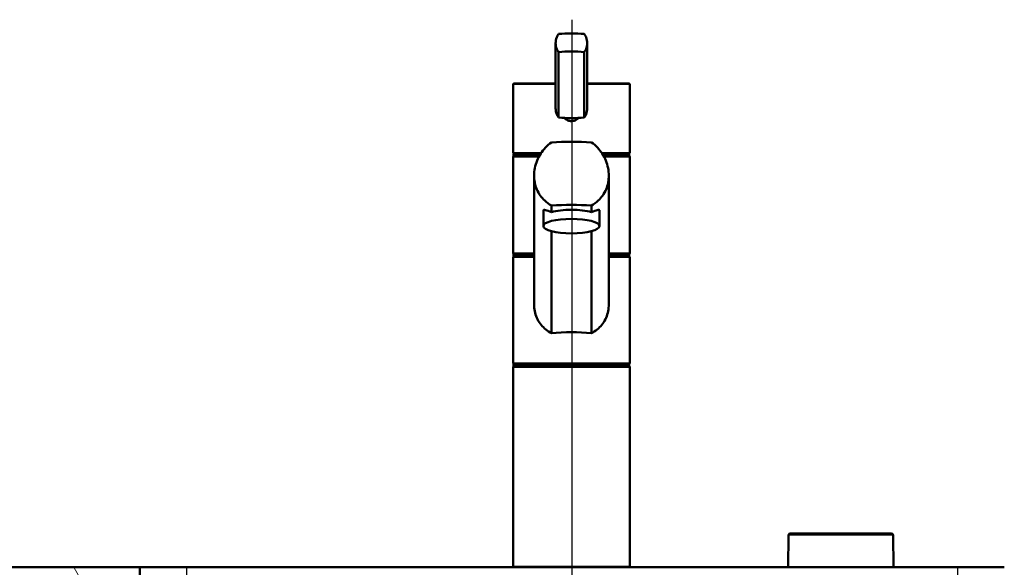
# Model space of a CAD drawing. Header units: millimetres. Extents: x 100 to 2000, y 93 to 3952.
# Tile 21 of 26: x 576 to 997, y 1756 to 1991. Entities that reach past the tile are written whole.
import ezdxf

# ---------------------------------------------------------------- set-up
doc = ezdxf.new("R2010")
doc.units = ezdxf.units.MM
doc.header["$LTSCALE"] = 10
for name, color, linetype, lineweight in [('Centerline(ISO)', 7, 'Continuous', 25), ('Hatch', 7, 'Continuous', 9), ('Visible Edges(ISO)', 7, 'Continuous', 50), ('Visible Tangent Edges(ISO)', 7, 'Continuous', 25)]:
    doc.layers.add(name, color=color, linetype=linetype, lineweight=lineweight)

msp = doc.modelspace()

# ---------------------------------------------------------------- hatches: boundary and pattern name
at = {"layer": 'Hatch'}
h = msp.add_hatch(dxfattribs=at)
h.set_pattern_fill('ANSI31', color=256, scale=254, angle=75, style=0)
h.set_pattern_definition([(120, (0, 0), (-27.4963, -15.875), [])])
h.paths.add_polyline_path([(627.41, 1726.43), (627.41, 1756.43), (399.71, 1756.43), (399.71, 1726.43), (610.91, 1726.43), (626.03, 1726.43)])
h.paths.add_polyline_path([(997.41, 1756.43), (997.41, 1726.43), (998.78, 1726.43), (1013.91, 1726.43), (1199.71, 1726.43), (1199.71, 1756.43)])

# ---------------------------------------------------------------- linework, layer by layer
at = {"layer": 'Centerline(ISO)', "linetype": 'Continuous'}
msp.add_line((812.41, 832.7), (812.41, 1990.66), dxfattribs=at)
at = {"layer": 'Visible Edges(ISO)'}
for p, q in [((805.35, 1980.58), (805.35, 1952.8)), ((806.66, 1976.84), (806.66, 1948.81)), ((817.61, 1976.84), (817.61, 1948.81)), ((818.92, 1980.58), (818.92, 1952.8)), ((787.13, 1933.99), (787.13, 1962.93)), ((787.63, 1963.43), (805.35, 1963.43)), ((818.92, 1963.43), (836.63, 1963.43)), ((837.13, 1933.99), (837.13, 1962.93)), ((787.13, 1890.93), (787.13, 1931.93)), ((787.38, 1933.43), (799.01, 1933.43)), ((787.38, 1932.43), (787.38, 1933.43)), ((787.38, 1932.43), (798.4, 1932.43)), ((825.26, 1933.43), (836.88, 1933.43)), ((825.86, 1932.43), (836.88, 1932.43)), ((836.88, 1932.43), (836.88, 1933.43)), ((837.13, 1890.93), (837.13, 1931.93)), ((796.13, 1868.94), (796.13, 1923.93)), ((828.13, 1868.94), (828.13, 1923.93)), ((803.55, 1911.18), (803.55, 1908.4)), ((820.72, 1908.4), (820.72, 1911.18)), ((800.13, 1902.37), (800.13, 1908.95)), ((824.13, 1902.37), (824.13, 1908.95)), ((803.55, 1900.2), (803.55, 1856.58)), ((820.72, 1856.58), (820.72, 1900.2)), ((787.13, 1843.93), (787.13, 1888.93)), ((787.38, 1890.43), (796.13, 1890.43)), ((787.38, 1889.43), (787.38, 1890.43)), ((787.38, 1889.43), (796.13, 1889.43)), ((828.13, 1890.43), (836.88, 1890.43)), ((828.13, 1889.43), (836.88, 1889.43)), ((836.88, 1889.43), (836.88, 1890.43)), ((837.13, 1843.93), (837.13, 1888.93)), ((787.13, 1756.93), (787.13, 1841.93)), ((787.38, 1843.43), (836.88, 1843.43)), ((787.38, 1842.43), (787.38, 1843.43)), ((787.38, 1842.43), (836.88, 1842.43)), ((836.88, 1842.43), (836.88, 1843.43)), ((837.13, 1756.93), (837.13, 1841.93)), ((905.03, 1770.19), (904.91, 1756.53)), ((905.78, 1770.93), (949.04, 1770.93)), ((949.79, 1770.19), (949.91, 1756.53)), ((627.41, 1756.43), (399.71, 1756.43)), ((627.41, 1726.43), (627.41, 1756.43)), ((627.41, 1756.43), (647.41, 1756.43)), ((647.41, 1756.43), (977.41, 1756.43)), ((977.41, 1756.43), (997.41, 1756.43))]:
    msp.add_line(p, q, dxfattribs=at)
for centre, radius, start, end in [((787.63, 1962.93), 0.5, 90, 180), ((836.63, 1962.93), 0.5, 0, 90), ((787.63, 1931.93), 0.5, 90, 180), ((836.63, 1931.93), 0.5, 0, 90), ((787.63, 1890.93), 0.5, 180, 270), ((787.63, 1888.93), 0.5, 90, 180), ((836.63, 1890.93), 0.5, 270, 0), ((836.63, 1888.93), 0.5, 0, 90), ((787.63, 1843.93), 0.5, 180, 270), ((787.63, 1841.93), 0.5, 90, 180), ((836.63, 1843.93), 0.5, 270, 0), ((836.63, 1841.93), 0.5, 0, 90), ((905.78, 1770.18), 0.75, 90, 179.5), ((949.04, 1770.18), 0.75, 0.5, 90), ((787.63, 1756.93), 0.5, 180, 270), ((836.63, 1756.93), 0.5, 270, 0), ((905.01, 1756.53), 0.1, 179.5, 270), ((949.81, 1756.53), 0.1, 270, 0.5)]:
    msp.add_arc(centre, radius, start, end, dxfattribs=at)
for centre, major_axis, ratio, start_param, end_param in [((812.13, 1980.13), (18, 0), 0.258819, 1.261603, 1.87999), ((812.13, 1972.4), (-18, 0), 0.258819, 4.403196, 5.021582), ((812.13, 1953.25), (18, 0), 0.258819, 4.403196, 4.712389), ((812.13, 1953.25), (18, 0), 0.258819, 4.712389, 5.021582), ((812.13, 1929.09), (-35, 0), 0.267949, 4.464493, 4.960285), ((815.36, 1934.01), (-28.23, -0.03), 0.454378, 6.282707, 6.287158), ((808.91, 1934.01), (28.23, -0.03), 0.454378, 6.279153, 6.283604), ((812.13, 1902.09), (35, 0), 0.267949, 1.3229, 1.818693), ((812.13, 1906.23), (12, 0), 0.258819, 0.773244, 2.368348), ((812.13, 1850.29), (-25, 0), 0.267949, 4.361736, 5.063042)]:
    msp.add_ellipse(centre, major_axis=major_axis, ratio=ratio, start_param=start_param, end_param=end_param, dxfattribs=at)
msp.add_ellipse((812.13, 1902.37), major_axis=(12, 0), ratio=0.258819, dxfattribs=at)
for points, knots in [([(806.66, 1976.84), (806.35, 1977.22), (806.08, 1977.65), (805.52, 1978.88), (805.35, 1979.75), (805.35, 1980.58), (805.35, 1981.41), (805.52, 1982.31), (806.08, 1983.65), (806.35, 1984.13), (806.66, 1984.56)], [-0.412375, -0.412375, -0.412375, -0.412375, -0.2583698, -0.2583698, 0, 0, 0, 0.2583698, 0.2583698, 0.412375, 0.412375, 0.412375, 0.412375]), ([(817.61, 1984.56), (817.92, 1984.13), (818.19, 1983.65), (818.74, 1982.31), (818.92, 1981.41), (818.92, 1979.75), (818.74, 1978.88), (818.19, 1977.65), (817.92, 1977.22), (817.61, 1976.84)], [1.6537755, 1.6537755, 1.6537755, 1.6537755, 1.8077807, 1.8077807, 2.0661504, 2.0661504, 2.3245202, 2.3245202, 2.4785254, 2.4785254, 2.4785254, 2.4785254]), ([(805.35, 1952.8), (805.35, 1951.96), (805.52, 1951.06), (806.08, 1949.72), (806.35, 1949.24), (806.66, 1948.81)], [2.0661504, 2.0661504, 2.0661504, 2.0661504, 2.3245202, 2.3245202, 2.4785254, 2.4785254, 2.4785254, 2.4785254]), ([(817.61, 1948.81), (817.92, 1949.24), (818.19, 1949.72), (818.74, 1951.06), (818.92, 1951.96), (818.92, 1952.8)], [-0.412375, -0.412375, -0.412375, -0.412375, -0.2583698, -0.2583698, 0, 0, 0, 0]), ([(815.14, 1948.65), (815.08, 1948.58), (815.02, 1948.52), (814.6, 1948.1), (814.15, 1947.8), (813.17, 1947.39), (812.63, 1947.29), (811.63, 1947.29), (811.1, 1947.39), (810.11, 1947.8), (809.67, 1948.1), (809.25, 1948.52), (809.19, 1948.58), (809.13, 1948.65)], [1.5213453, 1.5213453, 1.5213453, 1.5213453, 1.5483531, 1.5483531, 1.6987794, 1.6987794, 1.8492057, 1.8492057, 1.9996321, 1.9996321, 2.1500584, 2.1500584, 2.1770661, 2.1770661, 2.1770661, 2.1770661]), ([(803.55, 1911.18), (802.48, 1911.79), (801.52, 1912.5), (799.99, 1913.93), (799.34, 1914.66), (798.19, 1916.27), (797.7, 1917.15), (796.91, 1919.01), (796.61, 1919.98), (796.22, 1921.96), (796.13, 1922.96), (796.13, 1925.01), (796.24, 1926.11), (796.68, 1928.3), (797.01, 1929.38), (798.28, 1932.5), (799.53, 1934.4), (801.72, 1936.74), (802.59, 1937.51), (803.55, 1938.18)], [3.250189, 3.250189, 3.250189, 3.250189, 3.606455, 3.606455, 3.897837, 3.897837, 4.18922, 4.18922, 4.480602, 4.480602, 4.771985, 4.771985, 5.094237, 5.094237, 5.41649, 5.41649, 6.060995, 6.060995, 6.40245, 6.40245, 6.40245, 6.40245]), ([(820.72, 1938.18), (821.68, 1937.51), (822.55, 1936.74), (824.74, 1934.4), (825.99, 1932.5), (827.26, 1929.38), (827.59, 1928.3), (828.02, 1926.11), (828.13, 1925.01), (828.13, 1923.93), (828.13, 1922.96), (828.04, 1921.96), (827.66, 1919.98), (827.36, 1919.01), (826.57, 1917.15), (826.07, 1916.27), (824.93, 1914.66), (824.28, 1913.93), (822.75, 1912.5), (821.78, 1911.79), (820.72, 1911.18)], [-1.630466, -1.630466, -1.630466, -1.630466, -1.289011, -1.289011, -0.644505, -0.644505, -0.322253, -0.322253, 0, 0, 0, 0.291382, 0.291382, 0.582765, 0.582765, 0.874147, 0.874147, 1.16553, 1.16553, 1.521796, 1.521796, 1.521796, 1.521796]), ([(787.63, 1933.43), (787.57, 1933.43), (787.51, 1933.45), (787.39, 1933.49), (787.33, 1933.53), (787.24, 1933.62), (787.2, 1933.67), (787.16, 1933.76), (787.15, 1933.79), (787.14, 1933.86), (787.13, 1933.9), (787.13, 1933.93), (787.13, 1933.93), (787.13, 1933.93)], [0, 0, 0, 0, 0.01909892, 0.01909892, 0.03844467, 0.03844467, 0.05826351, 0.05826351, 0.06880313, 0.06880313, 0.07935705, 0.07935705, 0.07968074, 0.07968074, 0.07968074, 0.07968074]), ([(836.63, 1933.43), (836.7, 1933.43), (836.76, 1933.45), (836.88, 1933.49), (836.93, 1933.53), (837.03, 1933.62), (837.06, 1933.67), (837.1, 1933.76), (837.11, 1933.79), (837.13, 1933.86), (837.13, 1933.9), (837.13, 1933.93), (837.13, 1933.93), (837.13, 1933.93)], [-0.07942563, -0.07942563, -0.07942563, -0.07942563, -0.0603102, -0.0603102, -0.04094774, -0.04094774, -0.02111176, -0.02111176, -0.01056304, -0.01056304, 0, 0, 0.00032398, 0.00032398, 0.00032398, 0.00032398]), ([(800.13, 1908.95), (800.13, 1909.16), (800.21, 1909.28), (800.53, 1909.37), (800.77, 1909.33), (801.68, 1909.08), (802.54, 1908.73), (803.55, 1908.4)], [3.8131745, 3.8131745, 3.8131745, 3.8131745, 4.0538712, 4.0538712, 4.2945679, 4.2945679, 4.7601331, 4.7601331, 4.7601331, 4.7601331]), ([(820.72, 1908.4), (821.72, 1908.73), (822.59, 1909.08), (823.49, 1909.33), (823.73, 1909.37), (824.05, 1909.28), (824.13, 1909.16), (824.13, 1908.95)], [-0.9469587, -0.9469587, -0.9469587, -0.9469587, -0.4813934, -0.4813934, -0.2406967, -0.2406967, 0, 0, 0, 0]), ([(803.55, 1856.58), (803.37, 1856.68), (803.19, 1856.78), (802.13, 1857.4), (801.32, 1857.99), (799.93, 1859.24), (799.3, 1859.94), (798.17, 1861.46), (797.69, 1862.3), (796.9, 1864.09), (796.61, 1865.04), (796.22, 1866.98), (796.13, 1867.97), (796.13, 1868.94)], [3.275317, 3.275317, 3.275317, 3.275317, 3.336128, 3.336128, 3.646538, 3.646538, 3.937352, 3.937352, 4.228165, 4.228165, 4.518978, 4.518978, 4.809791, 4.809791, 4.809791, 4.809791]), ([(828.13, 1868.94), (828.13, 1867.97), (828.04, 1866.98), (827.66, 1865.04), (827.36, 1864.09), (826.58, 1862.3), (826.09, 1861.46), (824.97, 1859.94), (824.34, 1859.24), (822.95, 1857.99), (822.13, 1857.4), (821.08, 1856.78), (820.9, 1856.68), (820.72, 1856.58)], [0, 0, 0, 0, 0.290813, 0.290813, 0.581627, 0.581627, 0.87244, 0.87244, 1.163253, 1.163253, 1.473664, 1.473664, 1.534474, 1.534474, 1.534474, 1.534474])]:
    msp.add_open_spline(points, degree=3, knots=knots, dxfattribs=at)
at = {"layer": 'Visible Tangent Edges(ISO)'}
for p, q in [((805.35, 1962.93), (787.13, 1962.93)), ((837.13, 1962.93), (818.92, 1962.93)), ((787.13, 1933.93), (799.34, 1933.93)), ((798.13, 1931.93), (787.13, 1931.93)), ((824.92, 1933.93), (837.13, 1933.93)), ((837.13, 1931.93), (826.13, 1931.93)), ((787.13, 1890.93), (796.13, 1890.93)), ((796.13, 1888.93), (787.13, 1888.93)), ((828.13, 1890.93), (837.13, 1890.93)), ((837.13, 1888.93), (828.13, 1888.93)), ((787.13, 1843.93), (837.13, 1843.93)), ((837.13, 1841.93), (787.13, 1841.93)), ((949.79, 1770.19), (905.03, 1770.19)), ((647.41, 1756.43), (647.41, 1726.43)), ((787.13, 1756.93), (837.13, 1756.93)), ((904.91, 1756.53), (949.91, 1756.53)), ((977.41, 1756.43), (977.41, 1726.43))]:
    msp.add_line(p, q, dxfattribs=at)
for start_param, end_param in [(3.141593, 3.146117), (6.278661, 6.283185)]:
    msp.add_ellipse((812.13, 1933.99), major_axis=(25, 0), ratio=0.456982, start_param=start_param, end_param=end_param, dxfattribs=at)

doc.saveas('drawing.dxf')
